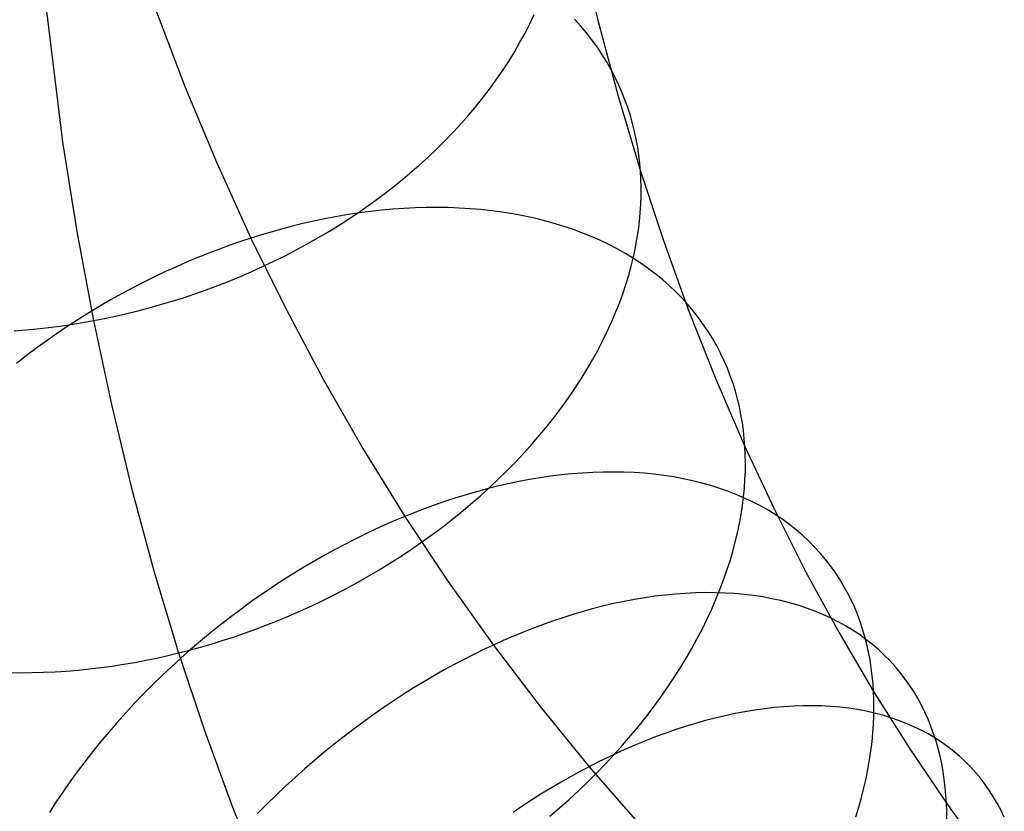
# Model space of a CAD drawing. Extents: x -10 to 451, y 0 to 260.
# Tile 9 of 61: x 63 to 93, y 86 to 110. Entities that reach past the tile are written whole.
import ezdxf

# ---------------------------------------------------------------- set-up
doc = ezdxf.new("R2010")
doc.units = 0
doc.layers.add('LIVELLO_04', color=200, linetype='CONTINUOUS')

msp = doc.modelspace()

# ---------------------------------------------------------------- linework, layer by layer
at = {"layer": 'LIVELLO_04'}
for p, q in [((79.686, 112.406, 753.235), (80.242, 110.086, 755.506)), ((63.429, 111.867, 730.677), (64.098, 106.416, 736.084)), ((66.901, 110.416, 775.937), (67.79, 108.089, 778.239)), ((78.191, 109.977, 746.489), (78.323, 110.255, 746.726)), ((78.05, 109.699, 746.253), (78.191, 109.977, 746.489)), ((79.727, 109.917, 765.071), (79.544, 110.121, 765.351)), ((79.902, 109.708, 764.791), (79.727, 109.917, 765.071)), ((80.242, 110.086, 755.506), (80.858, 107.792, 757.748)), ((77.899, 109.421, 746.021), (78.05, 109.699, 746.253)), ((80.067, 109.496, 764.511), (79.902, 109.708, 764.791)), ((77.739, 109.143, 745.792), (77.899, 109.421, 746.021)), ((80.223, 109.28, 764.231), (80.067, 109.496, 764.511)), ((77.57, 108.866, 745.567), (77.739, 109.143, 745.792)), ((80.371, 109.06, 763.952), (80.223, 109.28, 764.231)), ((80.509, 108.837, 763.673), (80.371, 109.06, 763.952)), ((77.392, 108.591, 745.345), (77.57, 108.866, 745.567)), ((80.638, 108.611, 763.394), (80.509, 108.837, 763.673)), ((77.204, 108.316, 745.128), (77.392, 108.591, 745.345)), ((80.758, 108.383, 763.117), (80.638, 108.611, 763.394)), ((77.007, 108.044, 744.914), (77.204, 108.316, 745.128)), ((80.87, 108.152, 762.842), (80.758, 108.383, 763.117)), ((80.972, 107.919, 762.568), (80.87, 108.152, 762.842)), ((67.79, 108.089, 778.239), (68.751, 105.787, 780.516)), ((76.802, 107.773, 744.705), (77.007, 108.044, 744.914)), ((81.066, 107.685, 762.295), (80.972, 107.919, 762.568)), ((76.587, 107.504, 744.501), (76.802, 107.773, 744.705)), ((80.858, 107.792, 757.748), (81.535, 105.528, 759.958)), ((81.151, 107.448, 762.025), (81.066, 107.685, 762.295)), ((76.133, 106.975, 744.108), (76.364, 107.238, 744.302)), ((76.364, 107.238, 744.302), (76.587, 107.504, 744.501)), ((81.228, 107.21, 761.757), (81.151, 107.448, 762.025)), ((75.894, 106.715, 743.92), (76.133, 106.975, 744.108)), ((81.296, 106.972, 761.492), (81.228, 107.21, 761.757)), ((81.356, 106.732, 761.229), (81.296, 106.972, 761.492)), ((75.646, 106.458, 743.737), (75.894, 106.715, 743.92)), ((81.407, 106.491, 760.968), (81.356, 106.732, 761.229)), ((64.098, 106.416, 736.084), (64.53, 103.71, 738.766)), ((75.391, 106.205, 743.56), (75.646, 106.458, 743.737)), ((81.451, 106.251, 760.711), (81.407, 106.491, 760.968)), ((75.128, 105.956, 743.389), (75.391, 106.205, 743.56)), ((81.487, 106.009, 760.457), (81.451, 106.251, 760.711)), ((68.751, 105.787, 780.516), (69.784, 103.512, 782.764)), ((74.858, 105.71, 743.224), (75.128, 105.956, 743.389)), ((81.515, 105.768, 760.206), (81.487, 106.009, 760.457)), ((81.535, 105.528, 759.958), (81.515, 105.768, 760.206)), ((74.297, 105.233, 742.914), (74.581, 105.469, 743.066)), ((74.581, 105.469, 743.066), (74.858, 105.71, 743.224)), ((81.535, 105.528, 759.958), (82.236, 103.404, 762.03)), ((81.548, 105.285, 759.712), (81.535, 105.528, 759.958)), ((74.007, 105.001, 742.768), (74.297, 105.233, 742.914)), ((81.554, 105.039, 759.465), (81.548, 105.285, 759.712)), ((73.711, 104.775, 742.63), (74.007, 105.001, 742.768)), ((81.553, 104.788, 759.217), (81.554, 105.039, 759.465)), ((73.102, 104.337, 742.373), (73.409, 104.553, 742.498)), ((73.409, 104.553, 742.498), (73.711, 104.775, 742.63)), ((81.544, 104.534, 758.969), (81.553, 104.788, 759.217)), ((73.054, 104.269, 781.656), (72.719, 104.219, 781.797)), ((72.79, 104.127, 742.255), (73.102, 104.337, 742.373)), ((73.389, 104.313, 781.509), (73.054, 104.269, 781.656)), ((73.726, 104.35, 781.354), (73.389, 104.313, 781.509)), ((74.062, 104.381, 781.194), (73.726, 104.35, 781.354)), ((74.398, 104.405, 781.026), (74.062, 104.381, 781.194)), ((74.734, 104.422, 780.852), (74.398, 104.405, 781.026)), ((75.069, 104.432, 780.671), (74.734, 104.422, 780.852)), ((75.403, 104.434, 780.484), (75.069, 104.432, 780.671)), ((75.736, 104.43, 780.29), (75.403, 104.434, 780.484)), ((76.066, 104.417, 780.09), (75.736, 104.43, 780.29)), ((76.395, 104.398, 779.883), (76.066, 104.417, 780.09)), ((76.721, 104.37, 779.671), (76.395, 104.398, 779.883)), ((77.044, 104.335, 779.452), (76.721, 104.37, 779.671)), ((77.364, 104.293, 779.228), (77.044, 104.335, 779.452)), ((77.68, 104.242, 778.998), (77.364, 104.293, 779.228)), ((81.502, 104.016, 758.472), (81.527, 104.277, 758.721)), ((81.527, 104.277, 758.721), (81.544, 104.534, 758.969)), ((71.393, 103.958, 782.292), (71.066, 103.879, 782.399)), ((71.722, 104.032, 782.178), (71.393, 103.958, 782.292)), ((72.052, 104.1, 782.058), (71.722, 104.032, 782.178)), ((72.385, 104.162, 781.93), (72.052, 104.1, 782.058)), ((72.719, 104.219, 781.797), (72.385, 104.162, 781.93)), ((72.473, 103.922, 742.144), (72.79, 104.127, 742.255)), ((77.992, 104.184, 778.763), (77.68, 104.242, 778.998)), ((78.301, 104.119, 778.522), (77.992, 104.184, 778.763)), ((78.604, 104.045, 778.276), (78.301, 104.119, 778.522)), ((78.903, 103.964, 778.026), (78.604, 104.045, 778.276)), ((79.196, 103.875, 777.77), (78.903, 103.964, 778.026)), ((81.47, 103.752, 758.224), (81.502, 104.016, 758.472)), ((64.53, 103.71, 738.766), (65.032, 101.02, 741.432)), ((70.419, 103.705, 782.595), (70.1, 103.611, 782.683)), ((70.741, 103.794, 782.5), (70.419, 103.705, 782.595)), ((71.066, 103.879, 782.399), (70.741, 103.794, 782.5)), ((71.826, 103.53, 741.943), (72.152, 103.723, 742.04)), ((72.152, 103.723, 742.04), (72.473, 103.922, 742.144)), ((79.484, 103.778, 777.511), (79.196, 103.875, 777.77)), ((79.766, 103.674, 777.247), (79.484, 103.778, 777.511)), ((80.042, 103.563, 776.98), (79.766, 103.674, 777.247)), ((81.428, 103.485, 757.976), (81.47, 103.752, 758.224)), ((69.469, 103.408, 782.841), (69.151, 103.297, 782.912)), ((69.784, 103.512, 782.764), (69.469, 103.408, 782.841)), ((70.1, 103.611, 782.683), (69.784, 103.512, 782.764)), ((69.784, 103.512, 782.764), (70.841, 101.366, 784.885)), ((71.498, 103.343, 741.854), (71.826, 103.53, 741.943)), ((80.312, 103.444, 776.709), (80.042, 103.563, 776.98)), ((80.574, 103.318, 776.434), (80.312, 103.444, 776.709)), ((81.379, 103.215, 757.729), (81.428, 103.485, 757.976)), ((82.236, 103.404, 762.03), (82.994, 101.31, 764.07)), ((68.831, 103.18, 782.978), (68.509, 103.057, 783.039)), ((69.151, 103.297, 782.912), (68.831, 103.18, 782.978)), ((70.831, 102.988, 741.696), (71.166, 103.163, 741.771)), ((71.166, 103.163, 741.771), (71.498, 103.343, 741.854)), ((80.83, 103.185, 776.157), (80.574, 103.318, 776.434)), ((81.079, 103.045, 775.876), (80.83, 103.185, 776.157)), ((81.32, 102.943, 757.483), (81.379, 103.215, 757.729)), ((67.86, 102.791, 783.144), (67.534, 102.648, 783.188)), ((68.185, 102.927, 783.094), (67.86, 102.791, 783.144)), ((68.509, 103.057, 783.039), (68.185, 102.927, 783.094)), ((70.154, 102.659, 741.566), (70.493, 102.821, 741.628)), ((70.493, 102.821, 741.628), (70.831, 102.988, 741.696)), ((81.32, 102.898, 775.593), (81.079, 103.045, 775.876)), ((81.253, 102.668, 757.238), (81.32, 102.943, 757.483)), ((81.554, 102.745, 775.309), (81.32, 102.898, 775.593)), ((67.206, 102.499, 783.226), (66.879, 102.343, 783.257)), ((67.534, 102.648, 783.188), (67.206, 102.499, 783.226)), ((69.47, 102.356, 741.465), (69.813, 102.504, 741.512)), ((69.813, 102.504, 741.512), (70.154, 102.659, 741.566)), ((81.177, 102.391, 756.995), (81.253, 102.668, 757.238)), ((81.78, 102.585, 775.022), (81.554, 102.745, 775.309)), ((81.997, 102.42, 774.733), (81.78, 102.585, 775.022)), ((66.551, 102.18, 783.282), (66.223, 102.011, 783.301)), ((66.879, 102.343, 783.257), (66.551, 102.18, 783.282)), ((68.782, 102.079, 741.39), (69.126, 102.214, 741.424)), ((69.126, 102.214, 741.424), (69.47, 102.356, 741.465)), ((81.092, 102.111, 756.753), (81.177, 102.391, 756.995)), ((82.207, 102.248, 774.444), (81.997, 102.42, 774.733)), ((82.408, 102.07, 774.153), (82.207, 102.248, 774.444)), ((66.223, 102.011, 783.301), (65.895, 101.835, 783.313)), ((68.092, 101.829, 741.343), (68.437, 101.951, 741.363)), ((68.437, 101.951, 741.363), (68.782, 102.079, 741.39)), ((80.999, 101.83, 756.513), (81.092, 102.111, 756.753)), ((82.601, 101.887, 773.862), (82.408, 102.07, 774.153)), ((82.786, 101.699, 773.57), (82.601, 101.887, 773.862)), ((65.568, 101.653, 783.318), (65.242, 101.464, 783.316)), ((65.895, 101.835, 783.313), (65.568, 101.653, 783.318)), ((67.059, 101.502, 741.319), (67.403, 101.604, 741.321)), ((67.403, 101.604, 741.321), (67.747, 101.713, 741.329)), ((67.747, 101.713, 741.329), (68.092, 101.829, 741.343)), ((80.896, 101.547, 756.275), (80.999, 101.83, 756.513)), ((82.962, 101.506, 773.278), (82.786, 101.699, 773.57)), ((65.242, 101.464, 783.316), (64.917, 101.268, 783.307)), ((66.037, 101.233, 741.35), (66.376, 101.317, 741.334)), ((66.376, 101.317, 741.334), (66.717, 101.406, 741.324)), ((66.717, 101.406, 741.324), (67.059, 101.502, 741.319)), ((70.841, 101.366, 784.885), (71.966, 99.249, 786.977)), ((80.784, 101.263, 756.04), (80.896, 101.547, 756.275)), ((83.129, 101.308, 772.986), (82.962, 101.506, 773.278)), ((82.994, 101.31, 764.07), (83.809, 99.249, 766.077)), ((83.288, 101.105, 772.695), (83.129, 101.308, 772.986)), ((64.594, 101.067, 783.291), (64.272, 100.859, 783.268)), ((64.917, 101.268, 783.307), (64.594, 101.067, 783.291)), ((64.699, 100.96, 741.47), (65.032, 101.02, 741.432)), ((65.032, 101.02, 741.432), (65.364, 101.085, 741.399)), ((65.032, 101.02, 741.432), (65.573, 98.485, 743.942)), ((65.364, 101.085, 741.399), (65.699, 101.156, 741.372)), ((65.699, 101.156, 741.372), (66.037, 101.233, 741.35)), ((80.662, 100.978, 755.808), (80.784, 101.263, 756.04)), ((83.438, 100.898, 772.405), (83.288, 101.105, 772.695)), ((62.639, 100.713, 741.824), (62.989, 100.74, 741.749)), ((62.989, 100.74, 741.749), (63.336, 100.773, 741.681)), ((63.336, 100.773, 741.681), (63.681, 100.812, 741.619)), ((63.681, 100.812, 741.619), (64.023, 100.856, 741.563)), ((64.272, 100.859, 783.268), (63.953, 100.645, 783.237)), ((64.023, 100.856, 741.563), (64.362, 100.906, 741.513)), ((64.362, 100.906, 741.513), (64.699, 100.96, 741.47)), ((80.392, 100.405, 755.353), (80.532, 100.692, 755.579)), ((80.532, 100.692, 755.579), (80.662, 100.978, 755.808)), ((83.579, 100.687, 772.115), (83.438, 100.898, 772.405)), ((83.711, 100.473, 771.827), (83.579, 100.687, 772.115)), ((63.637, 100.425, 783.198), (63.324, 100.199, 783.153)), ((63.953, 100.645, 783.237), (63.637, 100.425, 783.198)), ((80.243, 100.119, 755.131), (80.392, 100.405, 755.353)), ((83.835, 100.255, 771.54), (83.711, 100.473, 771.827)), ((63.324, 100.199, 783.153), (63.014, 99.968, 783.099)), ((80.085, 99.832, 754.912), (80.243, 100.119, 755.131)), ((83.95, 100.033, 771.255), (83.835, 100.255, 771.54)), ((63.014, 99.968, 783.099), (62.707, 99.73, 783.038)), ((79.918, 99.545, 754.698), (80.085, 99.832, 754.912)), ((84.056, 99.809, 770.972), (83.95, 100.033, 771.255)), ((84.154, 99.582, 770.691), (84.056, 99.809, 770.972)), ((79.742, 99.259, 754.488), (79.918, 99.545, 754.698)), ((84.243, 99.353, 770.413), (84.154, 99.582, 770.691)), ((71.966, 99.249, 786.977), (73.162, 97.163, 789.037)), ((79.556, 98.974, 754.282), (79.742, 99.259, 754.488)), ((83.809, 99.249, 766.077), (84.683, 97.221, 768.048)), ((84.324, 99.121, 770.137), (84.243, 99.353, 770.413)), ((79.362, 98.69, 754.081), (79.556, 98.974, 754.282)), ((84.396, 98.888, 769.864), (84.324, 99.121, 770.137)), ((79.16, 98.408, 753.886), (79.362, 98.69, 754.081)), ((84.46, 98.653, 769.595), (84.396, 98.888, 769.864)), ((84.517, 98.416, 769.328), (84.46, 98.653, 769.595)), ((65.573, 98.485, 743.942), (66.18, 95.966, 746.435)), ((78.948, 98.127, 753.696), (79.16, 98.408, 753.886)), ((84.565, 98.179, 769.065), (84.517, 98.416, 769.328)), ((78.729, 97.848, 753.511), (78.948, 98.127, 753.696)), ((84.606, 97.94, 768.805), (84.565, 98.179, 769.065)), ((78.501, 97.572, 753.332), (78.729, 97.848, 753.511)), ((84.639, 97.701, 768.549), (84.606, 97.94, 768.805)), ((78.265, 97.298, 753.159), (78.501, 97.572, 753.332)), ((84.664, 97.461, 768.296), (84.639, 97.701, 768.549)), ((84.683, 97.221, 768.048), (84.664, 97.461, 768.296)), ((73.162, 97.163, 789.037), (74.429, 95.111, 791.064)), ((78.021, 97.027, 752.992), (78.265, 97.298, 753.159)), ((84.683, 97.221, 768.048), (85.572, 95.319, 769.896)), ((84.694, 96.979, 767.801), (84.683, 97.221, 768.048)), ((77.77, 96.759, 752.831), (78.021, 97.027, 752.992)), ((84.698, 96.733, 767.554), (84.694, 96.979, 767.801)), ((77.511, 96.494, 752.677), (77.77, 96.759, 752.831)), ((84.696, 96.482, 767.306), (84.698, 96.733, 767.554)), ((76.973, 95.977, 752.389), (77.245, 96.234, 752.53)), ((77.245, 96.234, 752.53), (77.511, 96.494, 752.677)), ((78.504, 96.275, 789.163), (78.183, 96.221, 789.35)), ((78.824, 96.322, 788.97), (78.504, 96.275, 789.163)), ((79.143, 96.362, 788.77), (78.824, 96.322, 788.97)), ((79.462, 96.395, 788.563), (79.143, 96.362, 788.77)), ((79.78, 96.42, 788.35), (79.462, 96.395, 788.563)), ((80.096, 96.438, 788.131), (79.78, 96.42, 788.35)), ((80.411, 96.449, 787.905), (80.096, 96.438, 788.131)), ((80.723, 96.451, 787.674), (80.411, 96.449, 787.905)), ((81.033, 96.446, 787.436), (80.723, 96.451, 787.674)), ((81.34, 96.434, 787.193), (81.033, 96.446, 787.436)), ((81.644, 96.413, 786.945), (81.34, 96.434, 787.193)), ((81.945, 96.384, 786.691), (81.644, 96.413, 786.945)), ((82.242, 96.347, 786.431), (81.945, 96.384, 786.691)), ((82.535, 96.302, 786.167), (82.242, 96.347, 786.431)), ((82.823, 96.249, 785.898), (82.535, 96.302, 786.167)), ((83.107, 96.188, 785.625), (82.823, 96.249, 785.898)), ((84.685, 96.227, 767.059), (84.696, 96.482, 767.306)), ((66.18, 95.966, 746.435), (66.856, 93.467, 748.908)), ((76.907, 95.941, 790.029), (76.59, 95.855, 790.182)), ((76.694, 95.724, 752.255), (76.973, 95.977, 752.389)), ((77.225, 96.02, 789.87), (76.907, 95.941, 790.029)), ((77.544, 96.093, 789.703), (77.225, 96.02, 789.87)), ((77.863, 96.16, 789.53), (77.544, 96.093, 789.703)), ((78.183, 96.221, 789.35), (77.863, 96.16, 789.53)), ((83.385, 96.119, 785.348), (83.107, 96.188, 785.625)), ((83.659, 96.042, 785.066), (83.385, 96.119, 785.348)), ((83.926, 95.957, 784.781), (83.659, 96.042, 785.066)), ((84.188, 95.864, 784.493), (83.926, 95.957, 784.781)), ((84.642, 95.705, 766.566), (84.668, 95.968, 766.813)), ((84.668, 95.968, 766.813), (84.685, 96.227, 767.059)), ((75.961, 95.668, 790.467), (75.65, 95.566, 790.6)), ((76.275, 95.764, 790.328), (75.961, 95.668, 790.467)), ((76.59, 95.855, 790.182), (76.275, 95.764, 790.328)), ((76.408, 95.476, 752.128), (76.694, 95.724, 752.255)), ((84.444, 95.764, 784.201), (84.188, 95.864, 784.493)), ((84.693, 95.655, 783.907), (84.444, 95.764, 784.201)), ((84.609, 95.439, 766.321), (84.642, 95.705, 766.566)), ((84.936, 95.539, 783.61), (84.693, 95.655, 783.907)), ((75.034, 95.347, 790.845), (74.73, 95.231, 790.958)), ((75.341, 95.459, 790.726), (75.034, 95.347, 790.845)), ((75.65, 95.566, 790.6), (75.341, 95.459, 790.726)), ((76.117, 95.233, 752.008), (76.408, 95.476, 752.128)), ((84.567, 95.169, 766.077), (84.609, 95.439, 766.321)), ((85.171, 95.416, 783.311), (84.936, 95.539, 783.61)), ((85.4, 95.286, 783.01), (85.171, 95.416, 783.311)), ((74.429, 95.111, 791.064), (74.128, 94.985, 791.165)), ((74.73, 95.231, 790.958), (74.429, 95.111, 791.064)), ((74.429, 95.111, 791.064), (75.727, 93.152, 792.998)), ((75.821, 94.994, 751.895), (76.117, 95.233, 752.008)), ((84.517, 94.895, 765.834), (84.567, 95.169, 766.077)), ((85.621, 95.148, 782.708), (85.4, 95.286, 783.01)), ((85.572, 95.319, 769.896), (86.515, 93.451, 771.709)), ((85.835, 95.004, 782.404), (85.621, 95.148, 782.708)), ((73.824, 94.852, 791.261), (73.519, 94.713, 791.352)), ((74.128, 94.985, 791.165), (73.824, 94.852, 791.261)), ((75.212, 94.533, 751.692), (75.519, 94.761, 751.79)), ((75.519, 94.761, 751.79), (75.821, 94.994, 751.895)), ((84.459, 94.619, 765.592), (84.517, 94.895, 765.834)), ((86.041, 94.852, 782.1), (85.835, 95.004, 782.404)), ((86.24, 94.695, 781.794), (86.041, 94.852, 782.1)), ((73.212, 94.567, 791.438), (72.903, 94.415, 791.518)), ((73.519, 94.713, 791.352), (73.212, 94.567, 791.438)), ((74.901, 94.31, 751.601), (75.212, 94.533, 751.692)), ((84.393, 94.339, 765.352), (84.459, 94.619, 765.592)), ((86.43, 94.531, 781.489), (86.24, 94.695, 781.794)), ((86.613, 94.36, 781.183), (86.43, 94.531, 781.489)), ((72.593, 94.256, 791.593), (72.282, 94.091, 791.662)), ((72.903, 94.415, 791.518), (72.593, 94.256, 791.593)), ((74.585, 94.093, 751.518), (74.901, 94.31, 751.601)), ((84.318, 94.056, 765.115), (84.393, 94.339, 765.352)), ((86.787, 94.184, 780.877), (86.613, 94.36, 781.183)), ((86.954, 94.003, 780.573), (86.787, 94.184, 780.877)), ((71.97, 93.919, 791.726), (71.657, 93.74, 791.783)), ((72.282, 94.091, 791.662), (71.97, 93.919, 791.726)), ((73.943, 93.676, 751.373), (74.266, 93.881, 751.442)), ((74.266, 93.881, 751.442), (74.585, 94.093, 751.518)), ((84.234, 93.771, 764.88), (84.318, 94.056, 765.115)), ((87.111, 93.815, 780.269), (86.954, 94.003, 780.573)), ((71.657, 93.74, 791.783), (71.344, 93.554, 791.834)), ((73.617, 93.477, 751.311), (73.943, 93.676, 751.373)), ((84.141, 93.484, 764.647), (84.234, 93.771, 764.88)), ((87.261, 93.623, 779.966), (87.111, 93.815, 780.269)), ((87.402, 93.426, 779.664), (87.261, 93.623, 779.966)), ((66.856, 93.467, 748.908), (67.602, 90.989, 751.359)), ((71.031, 93.362, 791.878), (70.718, 93.163, 791.915)), ((71.344, 93.554, 791.834), (71.031, 93.362, 791.878)), ((72.958, 93.097, 751.21), (73.289, 93.284, 751.257)), ((73.289, 93.284, 751.257), (73.617, 93.477, 751.311)), ((84.04, 93.194, 764.417), (84.141, 93.484, 764.647)), ((86.515, 93.451, 771.709), (87.513, 91.619, 773.484)), ((87.535, 93.224, 779.364), (87.402, 93.426, 779.664)), ((70.718, 93.163, 791.915), (70.406, 92.958, 791.946)), ((72.624, 92.916, 751.17), (72.958, 93.097, 751.21)), ((75.727, 93.152, 792.998), (77.095, 91.229, 794.896)), ((83.93, 92.903, 764.19), (84.04, 93.194, 764.417)), ((87.66, 93.018, 779.067), (87.535, 93.224, 779.364)), ((87.776, 92.808, 778.771), (87.66, 93.018, 779.067)), ((70.094, 92.746, 791.969), (69.784, 92.528, 791.986)), ((70.406, 92.958, 791.946), (70.094, 92.746, 791.969)), ((71.953, 92.574, 751.112), (72.29, 92.742, 751.138)), ((72.29, 92.742, 751.138), (72.624, 92.916, 751.17)), ((81.971, 92.7, 792.186), (81.662, 92.656, 792.406)), ((82.279, 92.738, 791.96), (81.971, 92.7, 792.186)), ((82.585, 92.767, 791.727), (82.279, 92.738, 791.96)), ((82.889, 92.789, 791.489), (82.585, 92.767, 791.727)), ((83.192, 92.804, 791.244), (82.889, 92.789, 791.489)), ((83.492, 92.81, 790.994), (83.192, 92.804, 791.244)), ((83.789, 92.809, 790.738), (83.492, 92.81, 790.994)), ((84.083, 92.799, 790.477), (83.789, 92.809, 790.738)), ((83.811, 92.609, 763.967), (83.93, 92.903, 764.19)), ((84.374, 92.781, 790.211), (84.083, 92.799, 790.477)), ((84.662, 92.755, 789.939), (84.374, 92.781, 790.211)), ((84.945, 92.721, 789.663), (84.662, 92.755, 789.939)), ((85.224, 92.679, 789.383), (84.945, 92.721, 789.663)), ((85.498, 92.628, 789.098), (85.224, 92.679, 789.383)), ((87.884, 92.594, 778.478), (87.776, 92.808, 778.771)), ((69.784, 92.528, 791.986), (69.475, 92.304, 791.995)), ((71.278, 92.259, 751.081), (71.616, 92.413, 751.093)), ((71.616, 92.413, 751.093), (71.953, 92.574, 751.112)), ((80.423, 92.407, 793.219), (80.113, 92.328, 793.405)), ((80.733, 92.479, 793.026), (80.423, 92.407, 793.219)), ((81.043, 92.545, 792.825), (80.733, 92.479, 793.026)), ((81.353, 92.604, 792.619), (81.043, 92.545, 792.825)), ((81.662, 92.656, 792.406), (81.353, 92.604, 792.619)), ((83.683, 92.315, 763.748), (83.811, 92.609, 763.967)), ((85.768, 92.569, 788.809), (85.498, 92.628, 789.098)), ((86.032, 92.502, 788.516), (85.768, 92.569, 788.809)), ((86.291, 92.427, 788.22), (86.032, 92.502, 788.516)), ((86.544, 92.344, 787.921), (86.291, 92.427, 788.22)), ((87.984, 92.377, 778.187), (87.884, 92.594, 778.478)), ((88.076, 92.156, 777.899), (87.984, 92.377, 778.187)), ((69.168, 92.074, 791.997), (68.863, 91.838, 791.991)), ((69.475, 92.304, 791.995), (69.168, 92.074, 791.997)), ((70.601, 91.969, 751.077), (70.94, 92.111, 751.076)), ((70.94, 92.111, 751.076), (71.278, 92.259, 751.081)), ((79.496, 92.151, 793.758), (79.189, 92.054, 793.924)), ((79.804, 92.243, 793.585), (79.496, 92.151, 793.758)), ((80.113, 92.328, 793.405), (79.804, 92.243, 793.585)), ((83.546, 92.019, 763.532), (83.683, 92.315, 763.748)), ((86.791, 92.252, 787.619), (86.544, 92.344, 787.921)), ((87.032, 92.153, 787.315), (86.791, 92.252, 787.619)), ((87.267, 92.046, 787.008), (87.032, 92.153, 787.315)), ((88.159, 91.932, 777.615), (88.076, 92.156, 777.899)), ((68.863, 91.838, 791.991), (68.561, 91.595, 791.977)), ((69.926, 91.706, 751.099), (70.263, 91.835, 751.085)), ((70.263, 91.835, 751.085), (70.601, 91.969, 751.077)), ((78.58, 91.843, 794.236), (78.278, 91.73, 794.381)), ((78.884, 91.951, 794.083), (78.58, 91.843, 794.236)), ((79.189, 92.054, 793.924), (78.884, 91.951, 794.083)), ((83.4, 91.722, 763.321), (83.546, 92.019, 763.532)), ((87.495, 91.932, 786.7), (87.267, 92.046, 787.008)), ((87.716, 91.809, 786.389), (87.495, 91.932, 786.7)), ((87.929, 91.68, 786.078), (87.716, 91.809, 786.389)), ((88.235, 91.706, 777.334), (88.159, 91.932, 777.615)), ((68.561, 91.595, 791.977), (68.262, 91.347, 791.956)), ((69.254, 91.469, 751.145), (69.589, 91.585, 751.119)), ((69.589, 91.585, 751.119), (69.926, 91.706, 751.099)), ((77.681, 91.488, 794.652), (77.387, 91.361, 794.778)), ((77.979, 91.611, 794.52), (77.681, 91.488, 794.652)), ((78.278, 91.73, 794.381), (77.979, 91.611, 794.52)), ((83.246, 91.425, 763.114), (83.4, 91.722, 763.321)), ((87.513, 91.619, 773.484), (88.565, 89.826, 775.221)), ((88.136, 91.543, 785.766), (87.929, 91.68, 786.078)), ((88.335, 91.399, 785.453), (88.136, 91.543, 785.766)), ((88.302, 91.477, 777.056), (88.235, 91.706, 777.334)), ((88.362, 91.245, 776.781), (88.302, 91.477, 777.056)), ((68.262, 91.347, 791.956), (67.965, 91.094, 791.927)), ((68.257, 91.162, 751.258), (68.587, 91.258, 751.215)), ((68.587, 91.258, 751.215), (68.92, 91.361, 751.177)), ((68.92, 91.361, 751.177), (69.254, 91.469, 751.145)), ((77.095, 91.229, 794.896), (76.803, 91.091, 795.01)), ((77.387, 91.361, 794.778), (77.095, 91.229, 794.896)), ((77.095, 91.229, 794.896), (78.507, 89.373, 796.727)), ((83.082, 91.128, 762.911), (83.246, 91.425, 763.114)), ((88.527, 91.248, 785.139), (88.335, 91.399, 785.453)), ((88.414, 91.012, 776.511), (88.362, 91.245, 776.781)), ((88.711, 91.091, 784.826), (88.527, 91.248, 785.139)), ((66.946, 90.837, 751.483), (67.276, 90.91, 751.418)), ((67.276, 90.91, 751.418), (67.602, 90.989, 751.359)), ((67.602, 90.989, 751.359), (67.928, 91.072, 751.306)), ((67.602, 90.989, 751.359), (68.379, 88.653, 753.668)), ((67.965, 91.094, 791.927), (67.672, 90.835, 791.89)), ((67.928, 91.072, 751.306), (68.257, 91.162, 751.258)), ((76.509, 90.947, 795.118), (76.213, 90.797, 795.222)), ((76.803, 91.091, 795.01), (76.509, 90.947, 795.118)), ((82.91, 90.83, 762.714), (83.082, 91.128, 762.911)), ((88.459, 90.777, 776.245), (88.414, 91.012, 776.511)), ((88.887, 90.927, 784.513), (88.711, 91.091, 784.826)), ((89.055, 90.758, 784.201), (88.887, 90.927, 784.513)), ((65.259, 90.547, 751.901), (65.601, 90.594, 751.805)), ((65.601, 90.594, 751.805), (65.941, 90.647, 751.715)), ((65.941, 90.647, 751.715), (66.279, 90.705, 751.631)), ((66.279, 90.705, 751.631), (66.614, 90.768, 751.554)), ((66.614, 90.768, 751.554), (66.946, 90.837, 751.483)), ((67.672, 90.835, 791.89), (67.383, 90.572, 791.845)), ((75.915, 90.64, 795.321), (75.616, 90.476, 795.415)), ((76.213, 90.797, 795.222), (75.915, 90.64, 795.321)), ((82.729, 90.533, 762.522), (82.91, 90.83, 762.714)), ((88.496, 90.541, 775.982), (88.459, 90.777, 776.245)), ((89.216, 90.582, 783.889), (89.055, 90.758, 784.201)), ((62.487, 90.398, 752.914), (62.834, 90.393, 752.764)), ((62.834, 90.393, 752.764), (63.182, 90.395, 752.62)), ((63.182, 90.395, 752.62), (63.53, 90.405, 752.484)), ((63.53, 90.405, 752.484), (63.877, 90.42, 752.354)), ((63.877, 90.42, 752.354), (64.224, 90.443, 752.231)), ((64.224, 90.443, 752.231), (64.571, 90.471, 752.114)), ((64.571, 90.471, 752.114), (64.916, 90.506, 752.005)), ((64.916, 90.506, 752.005), (65.259, 90.547, 751.901)), ((67.098, 90.303, 791.792), (66.818, 90.03, 791.732)), ((67.383, 90.572, 791.845), (67.098, 90.303, 791.792)), ((75.315, 90.305, 795.503), (75.014, 90.128, 795.585)), ((75.616, 90.476, 795.415), (75.315, 90.305, 795.503)), ((82.54, 90.237, 762.336), (82.729, 90.533, 762.522)), ((88.526, 90.303, 775.724), (88.496, 90.541, 775.982)), ((88.549, 90.065, 775.47), (88.526, 90.303, 775.724)), ((89.368, 90.4, 783.579), (89.216, 90.582, 783.889)), ((89.512, 90.213, 783.27), (89.368, 90.4, 783.579)), ((66.818, 90.03, 791.732), (66.542, 89.752, 791.663)), ((75.014, 90.128, 795.585), (74.711, 89.944, 795.661)), ((82.342, 89.941, 762.155), (82.54, 90.237, 762.336)), ((88.565, 89.826, 775.221), (88.549, 90.065, 775.47)), ((89.648, 90.021, 782.963), (89.512, 90.213, 783.27)), ((89.776, 89.824, 782.658), (89.648, 90.021, 782.963)), ((66.542, 89.752, 791.663), (66.271, 89.47, 791.586)), ((74.408, 89.753, 795.732), (74.104, 89.556, 795.795)), ((74.711, 89.944, 795.661), (74.408, 89.753, 795.732)), ((82.136, 89.646, 761.98), (82.342, 89.941, 762.155)), ((88.565, 89.826, 775.221), (89.638, 88.123, 776.869)), ((88.574, 89.584, 774.974), (88.565, 89.826, 775.221)), ((89.896, 89.622, 782.356), (89.776, 89.824, 782.658)), ((66.271, 89.47, 791.586), (66.006, 89.184, 791.502)), ((74.104, 89.556, 795.795), (73.8, 89.352, 795.853)), ((81.922, 89.353, 761.811), (82.136, 89.646, 761.98)), ((88.577, 89.337, 774.727), (88.574, 89.584, 774.974)), ((90.008, 89.416, 782.055), (89.896, 89.622, 782.356)), ((90.112, 89.206, 781.758), (90.008, 89.416, 782.055)), ((66.006, 89.184, 791.502), (65.746, 88.894, 791.409)), ((73.497, 89.142, 795.904), (73.194, 88.925, 795.947)), ((73.8, 89.352, 795.853), (73.497, 89.142, 795.904)), ((78.507, 89.373, 796.727), (79.987, 87.556, 798.521)), ((81.7, 89.062, 761.648), (81.922, 89.353, 761.811)), ((84.386, 89.16, 795.832), (84.088, 89.096, 796.058)), ((84.684, 89.217, 795.599), (84.386, 89.16, 795.832)), ((84.98, 89.266, 795.36), (84.684, 89.217, 795.599)), ((85.274, 89.307, 795.114), (84.98, 89.266, 795.36)), ((85.567, 89.341, 794.862), (85.274, 89.307, 795.114)), ((85.859, 89.367, 794.605), (85.567, 89.341, 794.862)), ((86.147, 89.385, 794.342), (85.859, 89.367, 794.605)), ((86.433, 89.395, 794.074), (86.147, 89.385, 794.342)), ((86.716, 89.397, 793.8), (86.433, 89.395, 794.074)), ((86.996, 89.39, 793.521), (86.716, 89.397, 793.8)), ((87.273, 89.375, 793.237), (86.996, 89.39, 793.521)), ((87.545, 89.352, 792.949), (87.273, 89.375, 793.237)), ((87.814, 89.32, 792.656), (87.545, 89.352, 792.949)), ((88.078, 89.28, 792.36), (87.814, 89.32, 792.656)), ((88.337, 89.231, 792.06), (88.078, 89.28, 792.36)), ((88.591, 89.174, 791.756), (88.337, 89.231, 792.06)), ((88.573, 89.085, 774.481), (88.577, 89.337, 774.727)), ((88.84, 89.108, 791.449), (88.591, 89.174, 791.756)), ((89.083, 89.035, 791.139), (88.84, 89.108, 791.449)), ((90.208, 88.992, 781.464), (90.112, 89.206, 781.758)), ((65.746, 88.894, 791.409), (65.492, 88.601, 791.309)), ((73.194, 88.925, 795.947), (72.892, 88.701, 795.984)), ((81.47, 88.773, 761.492), (81.7, 89.062, 761.648)), ((83.193, 88.863, 796.699), (82.895, 88.773, 796.899)), ((83.491, 88.948, 796.492), (83.193, 88.863, 796.699)), ((83.79, 89.026, 796.279), (83.491, 88.948, 796.492)), ((84.088, 89.096, 796.058), (83.79, 89.026, 796.279)), ((88.543, 88.568, 773.991), (88.561, 88.829, 774.235)), ((88.561, 88.829, 774.235), (88.573, 89.085, 774.481)), ((89.321, 88.953, 790.827), (89.083, 89.035, 791.139)), ((89.552, 88.863, 790.512), (89.321, 88.953, 790.827)), ((89.778, 88.764, 790.196), (89.552, 88.863, 790.512)), ((90.296, 88.774, 781.172), (90.208, 88.992, 781.464)), ((65.492, 88.601, 791.309), (65.244, 88.305, 791.201)), ((68.379, 88.653, 753.668), (69.224, 86.34, 755.954)), ((72.892, 88.701, 795.984), (72.591, 88.471, 796.014)), ((81.233, 88.487, 761.343), (81.47, 88.773, 761.492)), ((82.3, 88.572, 797.278), (82.005, 88.463, 797.457)), ((82.597, 88.675, 797.092), (82.3, 88.572, 797.278)), ((82.895, 88.773, 796.899), (82.597, 88.675, 797.092)), ((88.517, 88.303, 773.747), (88.543, 88.568, 773.991)), ((89.996, 88.658, 789.877), (89.778, 88.764, 790.196)), ((90.209, 88.544, 789.558), (89.996, 88.658, 789.877)), ((90.414, 88.423, 789.238), (90.209, 88.544, 789.558)), ((90.376, 88.553, 780.885), (90.296, 88.774, 781.172)), ((90.449, 88.329, 780.601), (90.376, 88.553, 780.885)), ((65.244, 88.305, 791.201), (65.003, 88.006, 791.086)), ((72.292, 88.235, 796.036), (71.994, 87.993, 796.051)), ((72.591, 88.471, 796.014), (72.292, 88.235, 796.036)), ((80.988, 88.203, 761.2), (81.233, 88.487, 761.343)), ((81.418, 88.228, 797.795), (81.128, 88.103, 797.954)), ((81.711, 88.349, 797.63), (81.418, 88.228, 797.795)), ((82.005, 88.463, 797.457), (81.711, 88.349, 797.63)), ((88.483, 88.034, 773.505), (88.517, 88.303, 773.747)), ((90.613, 88.294, 788.917), (90.414, 88.423, 789.238)), ((90.514, 88.102, 780.32), (90.449, 88.329, 780.601)), ((90.804, 88.157, 788.595), (90.613, 88.294, 788.917)), ((65.003, 88.006, 791.086), (64.769, 87.705, 790.962)), ((71.994, 87.993, 796.051), (71.698, 87.746, 796.058)), ((80.478, 87.644, 760.936), (80.736, 87.922, 761.065)), ((80.839, 87.973, 798.106), (80.553, 87.839, 798.251)), ((80.736, 87.922, 761.065), (80.988, 88.203, 761.2)), ((81.128, 88.103, 797.954), (80.839, 87.973, 798.106)), ((88.442, 87.76, 773.264), (88.483, 88.034, 773.505)), ((89.638, 88.123, 776.869), (90.763, 86.459, 778.477)), ((90.571, 87.873, 780.044), (90.514, 88.102, 780.32)), ((90.988, 88.014, 788.274), (90.804, 88.157, 788.595)), ((91.164, 87.863, 787.953), (90.988, 88.014, 788.274)), ((64.769, 87.705, 790.962), (64.541, 87.401, 790.832)), ((71.698, 87.746, 796.058), (71.405, 87.492, 796.057)), ((80.269, 87.699, 798.389), (79.987, 87.556, 798.521)), ((80.213, 87.37, 760.815), (80.478, 87.644, 760.936)), ((80.553, 87.839, 798.251), (80.269, 87.699, 798.389)), ((88.393, 87.483, 773.026), (88.442, 87.76, 773.264)), ((90.621, 87.641, 779.772), (90.571, 87.873, 780.044)), ((90.663, 87.408, 779.504), (90.621, 87.641, 779.772)), ((91.333, 87.706, 787.633), (91.164, 87.863, 787.953)), ((91.495, 87.542, 787.314), (91.333, 87.706, 787.633)), ((64.541, 87.401, 790.832), (64.321, 87.096, 790.694)), ((71.405, 87.492, 796.057), (71.114, 87.233, 796.048)), ((79.706, 87.407, 798.647), (79.423, 87.252, 798.768)), ((79.987, 87.556, 798.521), (79.706, 87.407, 798.647)), ((79.941, 87.1, 760.701), (80.213, 87.37, 760.815)), ((79.987, 87.556, 798.521), (81.514, 85.803, 800.25)), ((88.336, 87.201, 772.789), (88.393, 87.483, 773.026)), ((90.698, 87.173, 779.24), (90.663, 87.408, 779.504)), ((91.649, 87.372, 786.996), (91.495, 87.542, 787.314)), ((91.795, 87.196, 786.679), (91.649, 87.372, 786.996)), ((64.321, 87.096, 790.694), (64.108, 86.789, 790.55)), ((71.114, 87.233, 796.048), (70.826, 86.968, 796.032)), ((79.138, 87.09, 798.885), (78.851, 86.921, 798.997)), ((79.423, 87.252, 798.768), (79.138, 87.09, 798.885)), ((79.664, 86.833, 760.595), (79.941, 87.1, 760.701)), ((88.271, 86.917, 772.556), (88.336, 87.201, 772.789)), ((90.727, 86.936, 778.981), (90.698, 87.173, 779.24)), ((91.933, 87.015, 786.364), (91.795, 87.196, 786.679)), ((64.108, 86.789, 790.55), (63.902, 86.481, 790.398)), ((70.826, 86.968, 796.032), (70.542, 86.698, 796.008)), ((78.562, 86.746, 799.103), (78.273, 86.563, 799.204)), ((78.851, 86.921, 798.997), (78.562, 86.746, 799.103)), ((79.381, 86.571, 760.496), (79.664, 86.833, 760.595)), ((88.198, 86.628, 772.324), (88.271, 86.917, 772.556)), ((90.748, 86.698, 778.727), (90.727, 86.936, 778.981)), ((92.064, 86.827, 786.052), (91.933, 87.015, 786.364)), ((92.186, 86.635, 785.742), (92.064, 86.827, 786.052)), ((63.902, 86.481, 790.398), (63.704, 86.171, 790.239)), ((70.542, 86.698, 796.008), (70.261, 86.423, 795.975)), ((78.273, 86.563, 799.204), (77.982, 86.374, 799.3)), ((79.093, 86.314, 760.404), (79.381, 86.571, 760.496)), ((88.117, 86.337, 772.096), (88.198, 86.628, 772.324)), ((90.763, 86.459, 778.477), (90.748, 86.698, 778.727)), ((90.763, 86.459, 778.477), (91.919, 84.861, 780.02)), ((90.771, 86.217, 778.23), (90.763, 86.459, 778.477)), ((92.301, 86.438, 785.434), (92.186, 86.635, 785.742)), ((92.408, 86.235, 785.13), (92.301, 86.438, 785.434)), ((69.224, 86.34, 755.954), (70.137, 84.052, 758.215)), ((70.261, 86.423, 795.975), (69.985, 86.144, 795.934)), ((77.982, 86.374, 799.3), (77.69, 86.178, 799.389)), ((78.8, 86.061, 760.32), (79.093, 86.314, 760.404)), ((88.027, 86.042, 771.871), (88.117, 86.337, 772.096)), ((90.773, 85.97, 777.984), (90.771, 86.217, 778.23)), ((92.508, 86.029, 784.828), (92.408, 86.235, 785.13))]:
    msp.add_line(p, q, dxfattribs=at)

doc.saveas('drawing.dxf')
